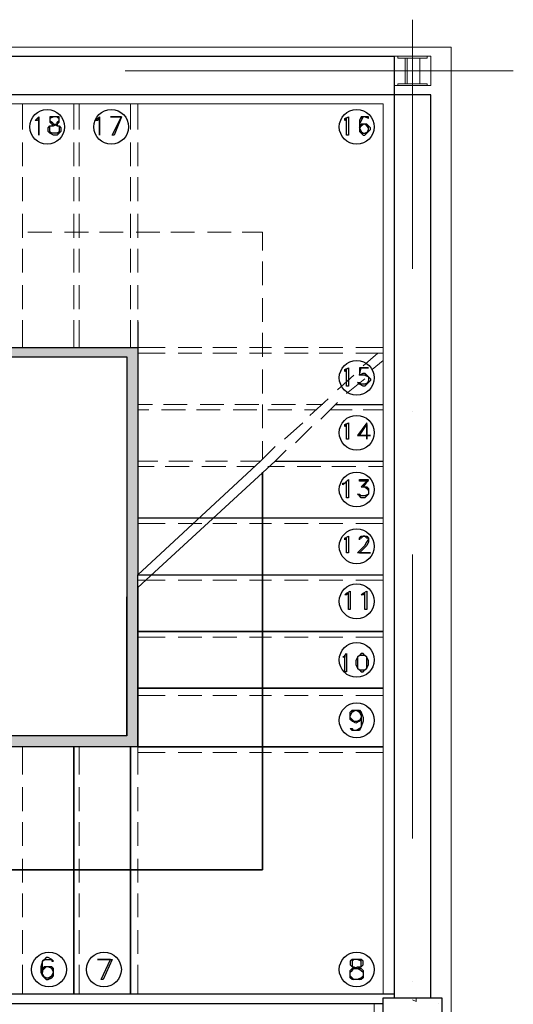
# Model space of a CAD drawing. Header units: metres. Extents: x 5.7 to 89.8, y 4 to 63.5.
# Tile 27 of 32: x 59.2 to 61.8, y 49 to 54.2. Entities that reach past the tile are written whole.
import ezdxf

# ---------------------------------------------------------------- set-up
doc = ezdxf.new("R2010")
doc.units = ezdxf.units.M
doc.header["$MEASUREMENT"] = 0
for name, color, linetype in [('PDF4_ax', 7, 'Continuous'), ('PDF4_column', 7, 'Continuous'), ('PDF4_hatch-plan', 7, 'Continuous'), ('PDF4_khatchin', 7, 'Continuous'), ('PDF4_Layer5', 7, 'Continuous'), ('PDF4_shear wall', 7, 'Continuous'), ('PDF4_STAIRS', 7, 'Continuous'), ('PDF4_Text Info.', 7, 'Continuous'), ('PDF4_wall', 7, 'Continuous')]:
    doc.layers.add(name, color=color, linetype=linetype)

msp = doc.modelspace()

# ---------------------------------------------------------------- linework, layer by layer
at = {"layer": 'PDF4_ax', "lineweight": 9}
for points in [[(61.2384, 54.1723), (61.2384, 52.8624)], [(59.7263, 53.9026), (61.7681, 53.9026)], [(61.2384, 52.1112), (61.2384, 52.1112)], [(61.2384, 51.36), (61.2384, 49.8671)], [(61.2384, 49.1159), (61.2384, 49.1159)]]:
    msp.add_lwpolyline(points, dxfattribs=at)
at = {"layer": 'PDF4_column', "lineweight": 18}
for points in [[(61.1421, 53.9797), (61.3347, 53.9797), (61.3347, 53.8256), (61.1421, 53.8256)], [(61.3154, 53.97), (61.1613, 53.97), (61.1613, 53.9797), (61.3154, 53.9797)], [(61.1999, 53.8352), (61.1613, 53.8352), (61.2384, 53.8352), (61.2095, 53.8352), (61.2095, 53.97), (61.2384, 53.97), (61.1613, 53.97), (61.1999, 53.97)], [(61.2769, 53.8352), (61.2384, 53.8352), (61.3154, 53.8352), (61.2769, 53.8352), (61.2769, 53.97), (61.3154, 53.97), (61.2384, 53.97), (61.2769, 53.97)], [(61.3154, 53.8256), (61.1613, 53.8256), (61.1613, 53.8352), (61.3154, 53.8352)]]:
    msp.add_lwpolyline(points, close=True, dxfattribs=at)
at = {"layer": 'PDF4_hatch-plan', "lineweight": 18}
for points in [[(61.2384, 49.0196), (61.2576, 49.01), (61.2576, 49.0292)], [(61.3732, 49.0003), (61.3732, 49.0003)]]:
    msp.add_lwpolyline(points, dxfattribs=at)
at = {"layer": 'PDF4_khatchin', "lineweight": 18}
for points in [[(59.1869, 53.7293), (59.1869, 53.5944)], [(59.4566, 53.7293), (59.4566, 53.5944)], [(59.4855, 53.7293), (59.4855, 53.5944)], [(59.7552, 53.7293), (59.7552, 53.5944)], [(59.7937, 53.7293), (59.7937, 53.5944)], [(59.1869, 53.527), (59.1869, 53.4018)], [(59.4566, 53.527), (59.4566, 53.4018)], [(59.4855, 53.527), (59.4855, 53.4018)], [(59.7552, 53.527), (59.7552, 53.4018)], [(59.7937, 53.527), (59.7937, 53.4018)], [(59.1869, 53.344), (59.1869, 53.2188)], [(59.4566, 53.344), (59.4566, 53.2188)], [(59.4855, 53.344), (59.4855, 53.2188)], [(59.7552, 53.344), (59.7552, 53.2188)], [(59.7937, 53.344), (59.7937, 53.2188)], [(59.1869, 53.1514), (59.1869, 53.0262)], [(59.4566, 53.1514), (59.4566, 53.0262)], [(59.4855, 53.1514), (59.4855, 53.0262)], [(59.7552, 53.1514), (59.7552, 53.0262)], [(59.7937, 53.1514), (59.7937, 53.0262)], [(59.2158, 53.0551), (59.341, 53.0551)], [(59.4085, 53.0551), (59.5337, 53.0551)], [(59.5914, 53.0551), (59.7167, 53.0551)], [(59.7841, 53.0551), (59.9093, 53.0551)], [(59.9671, 53.0551), (60.0923, 53.0551)], [(60.1597, 53.0551), (60.2849, 53.0551)], [(60.4486, 52.9588), (60.4486, 53.0551), (60.3427, 53.0551)], [(59.1869, 52.9684), (59.1869, 52.8432)], [(59.4566, 52.9684), (59.4566, 52.8432)], [(59.4855, 52.9684), (59.4855, 52.8432)], [(59.7552, 52.9684), (59.7552, 52.8432)], [(59.7937, 52.9684), (59.7937, 52.8432)], [(60.4486, 52.7758), (60.4486, 52.901)], [(59.1869, 52.7758), (59.1869, 52.6506)], [(59.4566, 52.7758), (59.4566, 52.6506)], [(59.4855, 52.7758), (59.4855, 52.6506)], [(59.7552, 52.7758), (59.7552, 52.6506)], [(59.7937, 52.7758), (59.7937, 52.6506)], [(60.4486, 52.5831), (60.4486, 52.7083)], [(59.1869, 52.5928), (59.1869, 52.4483)], [(59.4566, 52.5928), (59.4566, 52.4483)], [(59.4855, 52.5928), (59.4855, 52.4483)], [(59.7552, 52.5928), (59.7552, 52.4483)], [(59.7937, 52.5928), (59.7937, 52.4483), (59.9382, 52.4483)], [(60.4486, 52.4001), (60.4486, 52.5254)], [(60.0056, 52.4483), (60.1308, 52.4483)], [(60.1886, 52.4483), (60.3138, 52.4483)], [(60.3812, 52.4483), (60.4968, 52.4483)], [(60.5642, 52.4483), (60.6894, 52.4483)], [(60.7472, 52.4483), (60.8724, 52.4483)], [(60.9398, 52.4483), (61.0843, 52.4483)], [(59.7937, 52.4194), (59.9382, 52.4194)], [(60.0056, 52.4194), (60.1308, 52.4194)], [(60.1886, 52.4194), (60.3138, 52.4194)], [(60.3812, 52.4194), (60.4968, 52.4194)], [(60.5642, 52.4194), (60.6894, 52.4194)], [(60.7472, 52.4194), (60.8724, 52.4194)], [(60.9398, 52.4194), (61.0843, 52.4194)], [(61.0554, 52.4194), (60.9783, 52.352)], [(61.0843, 52.3809), (61.0265, 52.3327)], [(60.4486, 52.2075), (60.4486, 52.3327)], [(60.9302, 52.3038), (60.8435, 52.2268)], [(60.988, 52.2846), (60.8917, 52.2075)], [(59.7937, 52.1497), (59.8707, 52.1497)], [(59.9285, 52.1497), (60.0537, 52.1497)], [(60.1212, 52.1497), (60.2464, 52.1497)], [(60.3042, 52.1497), (60.4294, 52.1497)], [(60.4486, 52.0245), (60.4486, 52.1497)], [(60.4968, 52.1497), (60.622, 52.1497)], [(60.6798, 52.1497), (60.7665, 52.1497)], [(60.7953, 52.1786), (60.699, 52.092)], [(60.8435, 52.1594), (60.7568, 52.0727)], [(59.7937, 52.1208), (59.8515, 52.1208)], [(59.9189, 52.1208), (60.0441, 52.1208)], [(60.1019, 52.1208), (60.2271, 52.1208)], [(60.2945, 52.1208), (60.4197, 52.1208)], [(60.4775, 52.1208), (60.6027, 52.1208)], [(60.6701, 52.1208), (60.7279, 52.1208)], [(60.805, 52.1208), (60.9206, 52.1208)], [(60.9783, 52.1208), (61.0843, 52.1208)], [(60.6605, 52.0534), (60.5642, 51.9667)], [(60.7087, 52.0342), (60.622, 51.9475)], [(60.333, 51.8512), (60.439, 51.8512), (60.516, 51.9282)], [(60.4486, 51.8608), (60.4486, 51.9571)], [(60.5738, 51.909), (60.516, 51.8512)], [(59.7937, 51.8512), (59.8996, 51.8512)], [(59.7937, 51.8223), (59.8804, 51.8223)], [(59.9382, 51.8223), (60.0634, 51.8223)], [(59.9574, 51.8512), (60.0826, 51.8512)], [(60.1308, 51.8223), (60.256, 51.8223)], [(60.1501, 51.8512), (60.2656, 51.8512)], [(60.3138, 51.8223), (60.4101, 51.8223)], [(60.4775, 51.8223), (60.5642, 51.8223)], [(60.6316, 51.8223), (60.7568, 51.8223)], [(60.8146, 51.8223), (60.9398, 51.8223)], [(61.0072, 51.8223), (61.0843, 51.8223)], [(59.7937, 51.5237), (59.9382, 51.5237)], [(60.0056, 51.5237), (60.1308, 51.5237)], [(60.1886, 51.5237), (60.3138, 51.5237)], [(60.3812, 51.5237), (60.4968, 51.5237)], [(60.5642, 51.5237), (60.6894, 51.5237)], [(60.7472, 51.5237), (60.8724, 51.5237)], [(60.9398, 51.5237), (61.0843, 51.5237)], [(59.7937, 51.2251), (59.9382, 51.2251)], [(60.0056, 51.2251), (60.1308, 51.2251)], [(60.1886, 51.2251), (60.3138, 51.2251)], [(60.3812, 51.2251), (60.4968, 51.2251)], [(60.5642, 51.2251), (60.6894, 51.2251)], [(60.7472, 51.2251), (60.8724, 51.2251)], [(60.9398, 51.2251), (61.0843, 51.2251)]]:
    msp.add_lwpolyline(points, dxfattribs=at)
for points in [[(59.9382, 50.9266), (59.7937, 50.9266)], [(60.1308, 50.9266), (60.0056, 50.9266)], [(60.3138, 50.9266), (60.1886, 50.9266)], [(60.4968, 50.9266), (60.3812, 50.9266)], [(60.6894, 50.9266), (60.5642, 50.9266)], [(60.8724, 50.9266), (60.7472, 50.9266)], [(61.0843, 50.9266), (60.9398, 50.9266)], [(59.9382, 50.6184), (59.7937, 50.6184)], [(60.1308, 50.6184), (60.0056, 50.6184)], [(60.3138, 50.6184), (60.1886, 50.6184)], [(60.4968, 50.6184), (60.3812, 50.6184)], [(60.6894, 50.6184), (60.5642, 50.6184)], [(60.8724, 50.6184), (60.7472, 50.6184)], [(61.0843, 50.6184), (60.9398, 50.6184)], [(59.1869, 50.2042), (59.1869, 50.3487)], [(59.4855, 50.2042), (59.4855, 50.3487)], [(59.7937, 50.2042), (59.7937, 50.3487)], [(59.9382, 50.3198), (59.7937, 50.3198)], [(60.1308, 50.3198), (60.0056, 50.3198)], [(60.3138, 50.3198), (60.1886, 50.3198)], [(60.4968, 50.3198), (60.3812, 50.3198)], [(60.6894, 50.3198), (60.5642, 50.3198)], [(60.8724, 50.3198), (60.7472, 50.3198)], [(61.0843, 50.3198), (60.9398, 50.3198)], [(59.1869, 50.0116), (59.1869, 50.1368)], [(59.4855, 50.0116), (59.4855, 50.1368)], [(59.7937, 50.0116), (59.7937, 50.1368)], [(59.1869, 49.8286), (59.1869, 49.9538)], [(59.4855, 49.8286), (59.4855, 49.9538)], [(59.7937, 49.8286), (59.7937, 49.9538)], [(59.1869, 49.636), (59.1869, 49.7612)], [(59.4855, 49.636), (59.4855, 49.7612)], [(59.7937, 49.636), (59.7937, 49.7612)], [(59.1869, 49.453), (59.1869, 49.5782)], [(59.4855, 49.453), (59.4855, 49.5782)], [(59.7937, 49.453), (59.7937, 49.5782)], [(59.1869, 49.2604), (59.1869, 49.3856)], [(59.4855, 49.2604), (59.4855, 49.3856)], [(59.7937, 49.2604), (59.7937, 49.3856)], [(59.1869, 49.0485), (59.1869, 49.2026)], [(59.4855, 49.0485), (59.4855, 49.2026)], [(59.7937, 49.0485), (59.7937, 49.2026)]]:
    msp.add_lwpolyline(points, close=True, dxfattribs=at)
at = {"layer": 'PDF4_Layer5', "lineweight": 13}
msp.add_lwpolyline([(48.6408, 44.2522), (48.6408, 54.0278), (61.4406, 54.0278), (61.4406, 44.2522)], close=True, dxfattribs=at)
msp.add_lwpolyline([(61.0361, 49.0003), (61.0361, 44.6567), (54.6025, 44.6567), (54.6025, 44.5989), (48.9393, 44.5989), (48.9393, 53.7293), (61.0843, 53.7293), (61.0843, 49.0485)], dxfattribs=at)
at = {"layer": 'PDF4_shear wall', "lineweight": 30}
msp.add_lwpolyline([(61.3925, 49.0292), (61.3925, 44.3003), (54.641, 44.3003), (54.641, 44.5989), (61.0843, 44.5989), (61.0843, 49.0292)], close=True, dxfattribs=at)
at = {"layer": 'PDF4_STAIRS', "lineweight": 25}
for points in [[(59.2736, 53.5655), (59.2736, 53.6522), (59.264, 53.6426), (59.2544, 53.6426), (59.264, 53.6522), (59.2736, 53.6618)], [(59.3507, 53.6618), (59.3314, 53.6618), (59.3314, 53.6522), (59.3314, 53.6426), (59.3314, 53.6329), (59.341, 53.6233), (59.3507, 53.6233), (59.3699, 53.6137), (59.3796, 53.6137), (59.3796, 53.604), (59.3796, 53.5848), (59.3796, 53.5752), (59.3699, 53.5752), (59.3507, 53.5752), (59.3314, 53.5752), (59.3314, 53.5848), (59.3314, 53.604), (59.3314, 53.6137), (59.341, 53.6137), (59.3507, 53.6137), (59.3699, 53.6233), (59.3796, 53.6329), (59.3796, 53.6426), (59.3796, 53.6522), (59.3796, 53.6618), (59.3699, 53.6618)], [(59.5914, 53.5655), (59.5914, 53.6522), (59.5818, 53.6426), (59.5722, 53.6426), (59.5818, 53.6522), (59.5914, 53.6618)], [(59.6685, 53.5655), (59.6589, 53.5655), (59.707, 53.6618), (59.6492, 53.6618), (59.707, 53.6618)], [(60.9013, 53.5655), (60.8917, 53.5655), (60.8917, 53.6522), (60.882, 53.6426), (60.882, 53.6522), (60.9013, 53.6618)], [(60.9013, 52.246), (60.8917, 52.246), (60.8917, 52.3327), (60.882, 52.3231), (60.882, 52.3327), (60.9013, 52.3424)], [(60.9687, 52.3424), (61.0072, 52.3424), (60.9591, 52.3424), (60.9591, 52.3038)], [(60.9013, 51.9667), (60.8917, 51.9667), (60.8917, 52.0438), (60.882, 52.0342), (60.882, 52.0438), (60.9013, 52.0534)], [(60.9013, 51.9667), (60.8917, 51.9667), (60.8917, 52.0438), (60.882, 52.0342), (60.882, 52.0438), (60.9013, 52.0534)], [(61.0169, 51.986), (60.9591, 51.986), (60.9976, 52.0438), (60.9976, 51.9667), (60.9976, 52.0534), (60.9494, 51.986)], [(61.0169, 51.986), (60.9591, 51.986), (60.9976, 52.0438), (60.9976, 51.9667), (60.9976, 52.0534), (60.9494, 51.986)], [(60.9013, 51.6585), (60.8917, 51.6585), (60.8917, 51.7452), (60.882, 51.7356), (60.8724, 51.726), (60.8724, 51.7356), (60.882, 51.7356), (60.9013, 51.7549)], [(60.9013, 51.3696), (60.8917, 51.3696), (60.8917, 51.4467), (60.882, 51.4467), (60.882, 51.437), (60.882, 51.4467), (60.9013, 51.4563)], [(60.9494, 51.3696), (60.988, 51.4081), (60.9976, 51.4274), (61.0072, 51.437), (61.0072, 51.4467), (60.9976, 51.4467), (60.988, 51.4563), (60.9783, 51.4563), (60.9687, 51.4467), (60.9591, 51.4467), (60.9591, 51.437), (60.9591, 51.4467), (60.9687, 51.4563), (60.9783, 51.4563), (60.988, 51.4563), (60.9976, 51.4563), (61.0072, 51.4467), (61.0072, 51.437), (61.0072, 51.4274), (60.9976, 51.4081), (60.9591, 51.3696), (61.0169, 51.3696)], [(60.9109, 51.071), (60.9013, 51.071), (60.9013, 51.1577), (60.8917, 51.1481), (60.882, 51.1481), (60.8917, 51.1577), (60.9109, 51.1674)], [(60.9976, 51.071), (60.988, 51.071), (60.988, 51.1577), (60.9783, 51.1481), (60.9687, 51.1481), (60.9783, 51.1577), (60.9976, 51.1674)], [(61.0843, 50.9555), (59.7937, 50.9555)], [(60.8917, 50.7436), (60.882, 50.7436), (60.882, 50.8303), (60.882, 50.8206), (60.8724, 50.8206), (60.882, 50.8303), (60.8917, 50.8399)], [(60.9687, 50.8399), (60.9591, 50.8303), (60.9494, 50.8206), (60.9398, 50.8014), (60.9398, 50.7821), (60.9494, 50.7628), (60.9591, 50.7532), (60.9687, 50.7436), (60.9783, 50.7436), (60.988, 50.7532), (60.9976, 50.7628), (61.0072, 50.7821), (61.0072, 50.8014), (60.9976, 50.8206), (60.988, 50.8303), (60.9783, 50.8399)], [(60.9591, 50.8303), (60.9494, 50.8206), (60.9494, 50.8014), (60.9494, 50.7821), (60.9494, 50.7628), (60.9591, 50.7532), (60.9687, 50.7532), (60.9783, 50.7532), (60.988, 50.7532), (60.9976, 50.7628), (60.9976, 50.7821), (60.9976, 50.8014), (60.9976, 50.8206), (60.988, 50.8303), (60.9783, 50.8303), (60.9687, 50.8303)], [(61.0843, 50.6569), (59.7937, 50.6569)], [(59.4566, 49.0485), (59.4566, 50.3487)], [(59.7552, 49.0485), (59.7552, 50.3487)], [(59.6107, 49.1255), (59.6011, 49.1255), (59.6492, 49.2315), (59.5818, 49.2315), (59.6589, 49.2315)], [(60.9302, 49.2315), (60.9206, 49.2315), (60.9109, 49.2219), (60.9109, 49.2026), (60.9206, 49.193), (60.9302, 49.1833), (60.9494, 49.1833), (60.9687, 49.1737), (60.9783, 49.1641), (60.9783, 49.1448), (60.9687, 49.1352), (60.9494, 49.1255), (60.9302, 49.1255), (60.9206, 49.1352), (60.9109, 49.1448), (60.9109, 49.1641), (60.9206, 49.1737), (60.9302, 49.1833), (60.9494, 49.1833), (60.9687, 49.193), (60.9783, 49.2026), (60.9783, 49.2219), (60.9687, 49.2315), (60.9494, 49.2315)]]:
    msp.add_lwpolyline(points, close=True, dxfattribs=at)
for points in [[(59.341, 53.6618), (59.3314, 53.6522), (59.3314, 53.6426), (59.341, 53.6329), (59.3507, 53.6233), (59.3699, 53.6233), (59.3699, 53.6137), (59.3796, 53.6137), (59.3892, 53.604), (59.3892, 53.5848), (59.3796, 53.5752), (59.3699, 53.5655), (59.3507, 53.5655), (59.3314, 53.5752), (59.3218, 53.5848), (59.3218, 53.604), (59.3314, 53.6137), (59.341, 53.6137), (59.3507, 53.6233), (59.3699, 53.6233), (59.3699, 53.6329), (59.3796, 53.6426), (59.3796, 53.6522), (59.3699, 53.6618), (59.3796, 53.6522)], [(59.3699, 53.6618), (59.3507, 53.6618), (59.3314, 53.6522)], [(60.9976, 53.6618), (61.0072, 53.6522), (61.0072, 53.6618), (60.988, 53.6618), (60.9783, 53.6618), (60.9687, 53.6618), (60.9591, 53.6426), (60.9591, 53.6233), (60.9591, 53.604), (60.9591, 53.5848), (60.9687, 53.5752), (60.9783, 53.5655), (60.988, 53.5655), (60.9976, 53.5752), (61.0072, 53.5848), (61.0169, 53.5944), (61.0169, 53.604), (61.0072, 53.6137), (60.9976, 53.6233), (60.988, 53.6233), (60.9783, 53.6233), (60.9687, 53.6233), (60.9591, 53.6137)], [(60.9783, 53.6618), (60.9687, 53.6426), (60.9591, 53.6233), (60.9591, 53.604), (60.9687, 53.5848), (60.9783, 53.5752)], [(61.0072, 53.6522), (60.988, 53.6618), (60.9783, 53.6618), (60.9687, 53.6522)], [(59.3314, 53.5848), (59.341, 53.5752)], [(59.3699, 53.5752), (59.3796, 53.5848)], [(61.0072, 53.604), (60.9976, 53.6137), (60.988, 53.6233), (60.9783, 53.6233), (60.9687, 53.6137), (60.9591, 53.604), (60.9687, 53.6137), (60.9783, 53.6233)], [(60.9591, 53.5944), (60.9687, 53.5752), (60.9783, 53.5752), (60.988, 53.5752), (60.9976, 53.5752), (61.0072, 53.5944)], [(60.988, 53.5752), (61.0072, 53.5848), (61.0072, 53.5944), (61.0072, 53.604), (61.0072, 53.6137), (60.988, 53.6233)], [(59.7937, 52.5831), (59.7937, 52.1208), (59.7937, 51.254), (61.0843, 51.254)], [(57.6845, 52.4483), (59.7937, 52.4483)], [(57.6845, 52.4001), (59.7359, 52.4001), (59.7359, 52.1208), (59.7359, 51.1385), (59.7359, 50.4065), (59.7359, 51.1385)], [(60.988, 52.3038), (61.0072, 52.2942), (60.9976, 52.3038), (60.988, 52.3038), (60.9687, 52.3038), (60.9591, 52.3038), (60.9783, 52.3135), (60.988, 52.3135), (60.9976, 52.3038), (61.0072, 52.2942), (61.0169, 52.2846), (61.0169, 52.2749), (61.0072, 52.2653), (60.9976, 52.2557), (60.988, 52.246), (60.9783, 52.246), (60.9591, 52.2557), (60.9494, 52.2653), (60.9591, 52.2653)], [(61.0072, 52.2942), (61.0072, 52.2846), (61.0072, 52.2749), (61.0072, 52.2653), (60.988, 52.2557)], [(61.0072, 52.2749), (60.9976, 52.2557), (60.988, 52.2557), (60.9783, 52.2557), (60.9591, 52.2557), (60.9591, 52.2653), (60.9687, 52.2557)], [(60.8339, 52.1497), (61.0843, 52.1497)], [(60.516, 51.8512), (61.0843, 51.8512)], [(57.6652, 49.7034), (60.4486, 49.7034), (60.4486, 51.7934), (60.4486, 49.7034), (57.6556, 49.7034)], [(61.0072, 51.7452), (60.9591, 51.7452), (60.9591, 51.7549), (61.0072, 51.7549), (60.9783, 51.7163), (60.988, 51.7163), (60.9976, 51.7163), (61.0072, 51.7067), (61.0072, 51.6874), (61.0072, 51.6778), (60.9976, 51.6682), (60.988, 51.6585), (60.9687, 51.6585), (60.9591, 51.6682), (60.9494, 51.6778), (60.9591, 51.6778)], [(61.0072, 51.7549), (60.9687, 51.7163), (60.988, 51.7163), (60.9976, 51.7067), (61.0072, 51.6971)], [(60.988, 51.7163), (61.0072, 51.7067), (61.0072, 51.6874), (61.0072, 51.6778), (60.988, 51.6682)], [(61.0072, 51.6778), (60.9976, 51.6682), (60.988, 51.6682), (60.9687, 51.6682), (60.9591, 51.6682), (60.9591, 51.6778), (60.9687, 51.6682)], [(59.7937, 51.5526), (61.0843, 51.5526)], [(60.882, 51.4467), (60.882, 51.4467)], [(59.7937, 51.1866), (59.7937, 50.3487), (61.0843, 50.3487), (59.7937, 50.3487), (59.7937, 51.254)], [(60.9687, 50.4932), (60.9591, 50.4835), (60.9398, 50.4739), (60.9206, 50.4835), (60.9109, 50.4932), (60.9109, 50.5028), (60.9109, 50.5124), (60.9109, 50.5317), (60.9206, 50.5413), (60.9398, 50.5413), (60.9591, 50.5413), (60.9687, 50.5317), (60.9783, 50.5028), (60.9783, 50.4835), (60.9687, 50.4546), (60.9591, 50.4354), (60.9398, 50.4354), (60.9302, 50.4354), (60.9206, 50.4354), (60.9109, 50.445), (60.9206, 50.445), (60.9206, 50.4354)], [(60.9302, 50.4835), (60.9206, 50.4932), (60.9109, 50.5028), (60.9109, 50.5124), (60.9206, 50.5317), (60.9302, 50.5413)], [(60.9109, 50.5124), (60.9206, 50.5317), (60.9398, 50.5413), (60.9591, 50.5317), (60.9687, 50.5124)], [(60.9494, 50.5413), (60.9687, 50.5317), (60.9687, 50.5028), (60.9687, 50.4835), (60.9687, 50.4546), (60.9494, 50.4354)], [(60.9109, 50.5028), (60.9206, 50.4835), (60.9398, 50.4835), (60.9591, 50.4835), (60.9687, 50.5028), (60.9687, 50.4932), (60.9494, 50.4835)], [(60.9591, 50.445), (60.9398, 50.4354), (60.9302, 50.4354), (60.9206, 50.445)], [(59.7359, 50.4065), (57.6845, 50.4065)], [(59.7937, 50.3487), (57.6845, 50.3487)], [(59.3121, 49.1352), (59.2929, 49.1448), (59.2929, 49.1641), (59.2929, 49.193), (59.2929, 49.2219), (59.3025, 49.2315), (59.3121, 49.2315), (59.3218, 49.2315), (59.341, 49.2315), (59.341, 49.2219), (59.3507, 49.2219), (59.341, 49.2315), (59.3218, 49.2411), (59.3121, 49.2411), (59.3025, 49.2315), (59.2929, 49.2219), (59.2832, 49.193), (59.2832, 49.1641), (59.2929, 49.1448), (59.3025, 49.1352), (59.3121, 49.1255), (59.3218, 49.1255), (59.341, 49.1352), (59.3507, 49.1448), (59.3507, 49.1641), (59.3507, 49.1833), (59.341, 49.193), (59.3218, 49.193), (59.3121, 49.193), (59.3025, 49.193), (59.2929, 49.1833)], [(60.9206, 49.2315), (60.9206, 49.2219), (60.9206, 49.2026), (60.9206, 49.193), (60.9302, 49.193), (60.9494, 49.1833), (60.9687, 49.1833), (60.9783, 49.1737), (60.9783, 49.1641), (60.9783, 49.1448), (60.9783, 49.1352), (60.9687, 49.1255), (60.9494, 49.1255), (60.9302, 49.1255), (60.9206, 49.1255), (60.9109, 49.1352), (60.9109, 49.1448), (60.9109, 49.1641), (60.9109, 49.1737), (60.9206, 49.1833), (60.9302, 49.1833), (60.9494, 49.193), (60.9687, 49.193), (60.9687, 49.2026), (60.9687, 49.2219), (60.9687, 49.2315)], [(60.9687, 49.2219), (60.9494, 49.2315), (60.9302, 49.2315), (60.9206, 49.2219)], [(59.3507, 49.1737), (59.341, 49.1833), (59.3218, 49.193), (59.3121, 49.193), (59.3025, 49.1833), (59.2929, 49.1737)], [(59.3121, 49.193), (59.2929, 49.1833), (59.2929, 49.1641)], [(59.3218, 49.1352), (59.341, 49.1448), (59.3507, 49.1641), (59.341, 49.1833), (59.3218, 49.193)], [(59.2929, 49.1544), (59.3025, 49.1352), (59.3121, 49.1352), (59.3218, 49.1352), (59.341, 49.1352), (59.3507, 49.1544)], [(60.9109, 49.1352), (60.9302, 49.1255)], [(60.9591, 49.1255), (60.9783, 49.1352)], [(61.1421, 49.0485), (57.6459, 49.0485), (57.6459, 49.0003), (61.0843, 49.0003)]]:
    msp.add_lwpolyline(points, dxfattribs=at)
for centre in [(59.317, 53.6089), (59.654, 53.6089), (60.9446, 53.6089), (60.9446, 52.2894), (60.9446, 52.0005), (60.9446, 52.0005), (60.9446, 51.7019), (60.9446, 51.4033), (60.9446, 51.1144), (60.9446, 50.8062), (60.9446, 50.4884), (59.3266, 49.1785), (59.6155, 49.1785), (60.9446, 49.1785)]:
    msp.add_circle(centre, 0.0915, dxfattribs=at)
at = {"layer": 'PDF4_STAIRS', "transparency": 33554559}
for points in [[(57.4822, 52.429), (59.7937, 52.429), (57.6845, 52.4483)], [(59.7937, 52.4483), (57.6845, 52.4483), (57.6845, 52.4483)], [(59.7937, 52.429), (57.6845, 52.4483), (59.7937, 52.4483)], [(57.3859, 52.4001), (59.7937, 52.4001), (57.4822, 52.429)], [(57.6845, 52.4001), (57.3859, 52.4001), (59.7359, 52.4001)], [(59.7937, 52.4001), (57.4822, 52.429), (59.7937, 52.429)], [(59.7359, 52.4001), (59.7937, 52.4001), (59.7937, 52.4001)], [(59.7937, 52.4001), (59.7937, 52.4001), (59.7359, 52.4001)], [(59.7359, 52.1208), (59.7937, 52.1208), (59.7359, 52.4001)], [(59.7937, 52.1208), (59.7359, 52.4001), (59.7937, 52.4001)], [(59.7359, 51.254), (59.7937, 51.254), (59.7359, 52.1208)], [(59.7937, 51.254), (59.7359, 52.1208), (59.7937, 52.1208)], [(59.7359, 51.1385), (59.7937, 51.1385), (59.7359, 51.254)], [(59.7937, 51.1385), (59.7359, 51.254), (59.7937, 51.254)], [(59.7359, 50.4065), (59.7937, 50.4065), (59.7359, 51.1385)], [(59.7937, 50.4065), (59.7359, 51.1385), (59.7937, 51.1385)], [(57.4822, 50.368), (59.7937, 50.368), (57.3859, 50.4065)], [(59.7937, 50.368), (57.3859, 50.4065), (59.7937, 50.4065)], [(57.6845, 50.4065), (59.7359, 50.4065), (59.7937, 50.4065)], [(59.7359, 50.4065), (59.7937, 50.4065), (59.7937, 50.4065)], [(59.7937, 50.3487), (57.6845, 50.3487), (57.4822, 50.368)], [(57.4822, 50.368), (59.7937, 50.368), (59.7937, 50.3487)], [(59.7937, 50.3487), (59.7937, 50.3487), (57.6845, 50.3487)]]:
    msp.add_solid(points, dxfattribs=at)
at = {"layer": 'PDF4_Text Info.', "lineweight": 9}
for points in [[(60.439, 51.8512), (59.7937, 51.254)], [(60.516, 51.8512), (59.7937, 51.1866)]]:
    msp.add_lwpolyline(points, dxfattribs=at)
at = {"layer": 'PDF4_wall', "lineweight": 30}
msp.add_lwpolyline([(61.3347, 49.0292), (61.3347, 53.7774), (57.5882, 53.7774), (57.5882, 53.9797), (61.1421, 53.9797), (61.1421, 49.0292)], dxfattribs=at)

doc.saveas('drawing.dxf')
